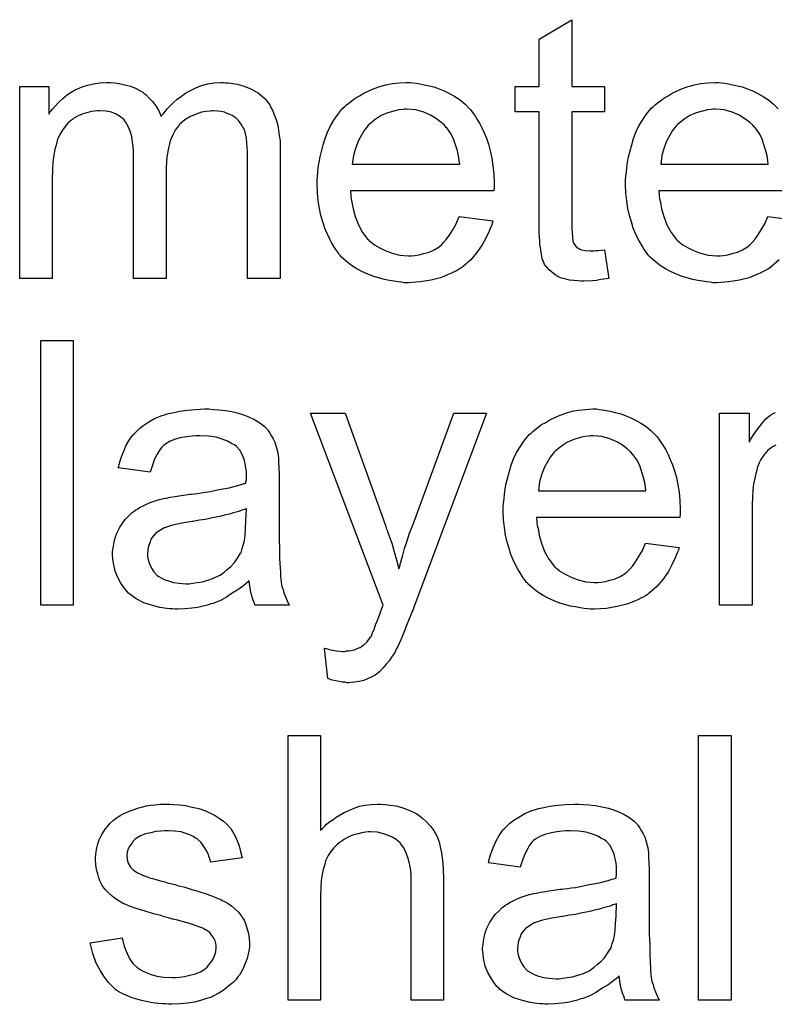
# Model space of a CAD drawing. Extents: x -2 to 8.5, y -2.9 to 5.2.
# Tile 93 of 207: x 4.04 to 4.268, y 0.85 to 1.148. Entities that reach past the tile are written whole.
import ezdxf

# ---------------------------------------------------------------- set-up
doc = ezdxf.new("R2010")
doc.units = 0
doc.layers.add('acc-ni-360-20-out-a_document', color=1, linetype='CONTINUOUS')

msp = doc.modelspace()

# ---------------------------------------------------------------- linework, layer by layer
at = {"layer": 'acc-ni-360-20-out-a_document', "color": 1}
for points in [[(4.206684, 1.127963), (4.216634, 1.127963), (4.216634, 1.120326), (4.206684, 1.120326), (4.206684, 1.086195), (4.206684, 1.085963), (4.206684, 1.085501), (4.206684, 1.084806), (4.2068, 1.083996), (4.206915, 1.082145), (4.207031, 1.081335), (4.207147, 1.080757), (4.207262, 1.080525), (4.207609, 1.080063), (4.208072, 1.079484), (4.208882, 1.078906), (4.209114, 1.07879), (4.209692, 1.078559), (4.210733, 1.078327), (4.212237, 1.078211), (4.213394, 1.078211), (4.213973, 1.078327), (4.214783, 1.078327), (4.215708, 1.078443), (4.216634, 1.078559), (4.217907, 1.069881), (4.217675, 1.069881), (4.217212, 1.069765), (4.216403, 1.06965), (4.215361, 1.069534), (4.214204, 1.069303), (4.212932, 1.069187), (4.210386, 1.069071), (4.209461, 1.069071), (4.208535, 1.069187), (4.207378, 1.069303), (4.20599, 1.069418), (4.204601, 1.069765), (4.203328, 1.070112), (4.202056, 1.070691), (4.20194, 1.070807), (4.201593, 1.071038), (4.20113, 1.071385), (4.200436, 1.071964), (4.199858, 1.072542), (4.199163, 1.073352), (4.198469, 1.074162), (4.198006, 1.075203), (4.198006, 1.075319), (4.197775, 1.075782), (4.197659, 1.076592), (4.197428, 1.077749), (4.197196, 1.079253), (4.197081, 1.080178), (4.197081, 1.08122), (4.196965, 1.082492), (4.196849, 1.083765), (4.196849, 1.085153), (4.196849, 1.086773), (4.196849, 1.120326), (4.18956, 1.120326), (4.18956, 1.127963), (4.196849, 1.127963), (4.196849, 1.142309), (4.206684, 1.14821), (4.206684, 1.127963)], [(4.10186, 1.12912), (4.102669, 1.12912), (4.103479, 1.129004), (4.105446, 1.128657), (4.107529, 1.128078), (4.109727, 1.127153), (4.111926, 1.125996), (4.113777, 1.124376), (4.114008, 1.124144), (4.114471, 1.12345), (4.115281, 1.122409), (4.115628, 1.121599), (4.116091, 1.120789), (4.116553, 1.119748), (4.116901, 1.118707), (4.117363, 1.11755), (4.117711, 1.116161), (4.117942, 1.114773), (4.118173, 1.113153), (4.118405, 1.111533), (4.118405, 1.109682), (4.118405, 1.069881), (4.10857, 1.069881), (4.10857, 1.106327), (4.10857, 1.106442), (4.10857, 1.106558), (4.10857, 1.107252), (4.10857, 1.108293), (4.108454, 1.109566), (4.108339, 1.110955), (4.108223, 1.112343), (4.107992, 1.113731), (4.107645, 1.114773), (4.107645, 1.114888), (4.107413, 1.115236), (4.107182, 1.115698), (4.106835, 1.116277), (4.106372, 1.116971), (4.105793, 1.117665), (4.105099, 1.118359), (4.104174, 1.119054), (4.104058, 1.119169), (4.103711, 1.119285), (4.103248, 1.119516), (4.102438, 1.119863), (4.101628, 1.120211), (4.100587, 1.120442), (4.099546, 1.120558), (4.098273, 1.120673), (4.097694, 1.120673), (4.097232, 1.120558), (4.096075, 1.120442), (4.094686, 1.120211), (4.093066, 1.119632), (4.091331, 1.118938), (4.089595, 1.117897), (4.087976, 1.116508), (4.08786, 1.116277), (4.087397, 1.115698), (4.086703, 1.114773), (4.086009, 1.113384), (4.085199, 1.111533), (4.08462, 1.109335), (4.084157, 1.106674), (4.083926, 1.10355), (4.083926, 1.069881), (4.074092, 1.069881), (4.074092, 1.107484), (4.074092, 1.107599), (4.074092, 1.107831), (4.074092, 1.108062), (4.074092, 1.108525), (4.073976, 1.109798), (4.073744, 1.111186), (4.073513, 1.112806), (4.07305, 1.114426), (4.072472, 1.11593), (4.071662, 1.117318), (4.071546, 1.117434), (4.071199, 1.117897), (4.070621, 1.118359), (4.069811, 1.119054), (4.068769, 1.119632), (4.067381, 1.120211), (4.065761, 1.120558), (4.063794, 1.120673), (4.0631, 1.120673), (4.06229, 1.120558), (4.061365, 1.120442), (4.060208, 1.120095), (4.058819, 1.119748), (4.057546, 1.119169), (4.056158, 1.118475), (4.056042, 1.118359), (4.05558, 1.118012), (4.055001, 1.11755), (4.054191, 1.116855), (4.053381, 1.11593), (4.052571, 1.114773), (4.051762, 1.1135), (4.051067, 1.111996), (4.050952, 1.111764), (4.050836, 1.111186), (4.050604, 1.11026), (4.050257, 1.108988), (4.04991, 1.107252), (4.049679, 1.10517), (4.049563, 1.10274), (4.049448, 1.099963), (4.049448, 1.069881), (4.039613, 1.069881), (4.039613, 1.127963), (4.048406, 1.127963), (4.048406, 1.119632), (4.048522, 1.119863), (4.048869, 1.120326), (4.049563, 1.121136), (4.050373, 1.122062), (4.051414, 1.123219), (4.052687, 1.124376), (4.054075, 1.125533), (4.055695, 1.126574), (4.055927, 1.12669), (4.056505, 1.127037), (4.057431, 1.127384), (4.058704, 1.127963), (4.060208, 1.128425), (4.061943, 1.128772), (4.06391, 1.12912), (4.065993, 1.129235), (4.067034, 1.129235), (4.068307, 1.12912), (4.069695, 1.128888), (4.07143, 1.128541), (4.073166, 1.128078), (4.074901, 1.127384), (4.076521, 1.126458), (4.076753, 1.126343), (4.077215, 1.125996), (4.07791, 1.125417), (4.078835, 1.124492), (4.079761, 1.12345), (4.080802, 1.122178), (4.081728, 1.120673), (4.082422, 1.118938), (4.082538, 1.119054), (4.082769, 1.119401), (4.083116, 1.119863), (4.083695, 1.120558), (4.084389, 1.121368), (4.085199, 1.122178), (4.086124, 1.123103), (4.087281, 1.124144), (4.088554, 1.12507), (4.089827, 1.125996), (4.091331, 1.126805), (4.092951, 1.127615), (4.094686, 1.12831), (4.096537, 1.128772), (4.098389, 1.12912), (4.100471, 1.129235), (4.101281, 1.129235), (4.10186, 1.12912)], [(4.158668, 1.12912), (4.159594, 1.129004), (4.160751, 1.128772), (4.162024, 1.128541), (4.163528, 1.128194), (4.164916, 1.127847), (4.166536, 1.127268), (4.16804, 1.12669), (4.16966, 1.12588), (4.17128, 1.124954), (4.172899, 1.123913), (4.174404, 1.12264), (4.175792, 1.121252), (4.175908, 1.121136), (4.176139, 1.120905), (4.176486, 1.120442), (4.176949, 1.119748), (4.177527, 1.118938), (4.178106, 1.118012), (4.1788, 1.116855), (4.179494, 1.115467), (4.180189, 1.113963), (4.180883, 1.112343), (4.181461, 1.110492), (4.18204, 1.108525), (4.182502, 1.106327), (4.18285, 1.104013), (4.183081, 1.101583), (4.183197, 1.098922), (4.183197, 1.098806), (4.183197, 1.098343), (4.183197, 1.097533), (4.183081, 1.096376), (4.139694, 1.096376), (4.139694, 1.096261), (4.139694, 1.095914), (4.139809, 1.095451), (4.139809, 1.094757), (4.139925, 1.093947), (4.140156, 1.093021), (4.140503, 1.090938), (4.141198, 1.088624), (4.142123, 1.086079), (4.143396, 1.083765), (4.145016, 1.081682), (4.145131, 1.081682), (4.145247, 1.081451), (4.145941, 1.080873), (4.146983, 1.080063), (4.148371, 1.079253), (4.150222, 1.078327), (4.152305, 1.077517), (4.154619, 1.076939), (4.155891, 1.076823), (4.15728, 1.076707), (4.158206, 1.076707), (4.159247, 1.076823), (4.16052, 1.077054), (4.161908, 1.077402), (4.163528, 1.077864), (4.165032, 1.078559), (4.166536, 1.079484), (4.166652, 1.0796), (4.16723, 1.080063), (4.167924, 1.080757), (4.168734, 1.081682), (4.16966, 1.082955), (4.170701, 1.084575), (4.171742, 1.086426), (4.172668, 1.088624), (4.18285, 1.087352), (4.18285, 1.087236), (4.182734, 1.087005), (4.182618, 1.086542), (4.182387, 1.085848), (4.18204, 1.085153), (4.181693, 1.084228), (4.180767, 1.082261), (4.17961, 1.080063), (4.17799, 1.077749), (4.176139, 1.07555), (4.173825, 1.073468), (4.173709, 1.073468), (4.173478, 1.073236), (4.173131, 1.073005), (4.172668, 1.072658), (4.171974, 1.072311), (4.17128, 1.071964), (4.170354, 1.071501), (4.169313, 1.071038), (4.168156, 1.070575), (4.166999, 1.070112), (4.164106, 1.069418), (4.160867, 1.06884), (4.15728, 1.068608), (4.156007, 1.068608), (4.155197, 1.068724), (4.154156, 1.06884), (4.152883, 1.069071), (4.151495, 1.069303), (4.149991, 1.069534), (4.146751, 1.07046), (4.145016, 1.071154), (4.143396, 1.071848), (4.14166, 1.072774), (4.140041, 1.073815), (4.138537, 1.074972), (4.137032, 1.07636), (4.136917, 1.076476), (4.136685, 1.076707), (4.136338, 1.07717), (4.135875, 1.077864), (4.135297, 1.078674), (4.134718, 1.0796), (4.134024, 1.080757), (4.13333, 1.08203), (4.132636, 1.083534), (4.131942, 1.085153), (4.131363, 1.087005), (4.130785, 1.088972), (4.130322, 1.091054), (4.129975, 1.093368), (4.129743, 1.095798), (4.129628, 1.098343), (4.129628, 1.098459), (4.129628, 1.099037), (4.129628, 1.099732), (4.129743, 1.100773), (4.129859, 1.102046), (4.129975, 1.103434), (4.130206, 1.105054), (4.130553, 1.106674), (4.131479, 1.110376), (4.132057, 1.112227), (4.132752, 1.114194), (4.133677, 1.116045), (4.134718, 1.117781), (4.135875, 1.119516), (4.137148, 1.121136), (4.137264, 1.121252), (4.137495, 1.121483), (4.137958, 1.12183), (4.138537, 1.122409), (4.139231, 1.122987), (4.140156, 1.123682), (4.141198, 1.124492), (4.14247, 1.125186), (4.143743, 1.125996), (4.145247, 1.12669), (4.146867, 1.127384), (4.148602, 1.127963), (4.150454, 1.128541), (4.152421, 1.128888), (4.154503, 1.12912), (4.156701, 1.129235), (4.157858, 1.129235), (4.158668, 1.12912)], [(4.269509, 1.07555), (4.267195, 1.073468), (4.267079, 1.073468), (4.266848, 1.073236), (4.266501, 1.073005), (4.266038, 1.072658), (4.265344, 1.072311), (4.26465, 1.071964), (4.263724, 1.071501), (4.262683, 1.071038), (4.261526, 1.070575), (4.260369, 1.070112), (4.257476, 1.069418), (4.254236, 1.06884), (4.25065, 1.068608), (4.249377, 1.068608), (4.248567, 1.068724), (4.247526, 1.06884), (4.246253, 1.069071), (4.244865, 1.069303), (4.243361, 1.069534), (4.240121, 1.07046), (4.238386, 1.071154), (4.236766, 1.071848), (4.23503, 1.072774), (4.23341, 1.073815), (4.231906, 1.074972), (4.230402, 1.07636), (4.230287, 1.076476), (4.230055, 1.076707), (4.229708, 1.07717), (4.229245, 1.077864), (4.228667, 1.078674), (4.228088, 1.0796), (4.227394, 1.080757), (4.2267, 1.08203), (4.226006, 1.083534), (4.225311, 1.085153), (4.224733, 1.087005), (4.224154, 1.088972), (4.223692, 1.091054), (4.223345, 1.093368), (4.223113, 1.095798), (4.222998, 1.098343), (4.222998, 1.098459), (4.222998, 1.099037), (4.222998, 1.099732), (4.223113, 1.100773), (4.223229, 1.102046), (4.223345, 1.103434), (4.223576, 1.105054), (4.223923, 1.106674), (4.224849, 1.110376), (4.225427, 1.112227), (4.226121, 1.114194), (4.227047, 1.116045), (4.228088, 1.117781), (4.229245, 1.119516), (4.230518, 1.121136), (4.230634, 1.121252), (4.230865, 1.121483), (4.231328, 1.12183), (4.231906, 1.122409), (4.232601, 1.122987), (4.233526, 1.123682), (4.234568, 1.124492), (4.23584, 1.125186), (4.237113, 1.125996), (4.238617, 1.12669), (4.240237, 1.127384), (4.241972, 1.127963), (4.243824, 1.128541), (4.24579, 1.128888), (4.247873, 1.12912), (4.250071, 1.129235), (4.251228, 1.129235), (4.252038, 1.12912)], [(4.252038, 1.12912), (4.252964, 1.129004), (4.254121, 1.128772), (4.255394, 1.128541), (4.256898, 1.128194), (4.258286, 1.127847), (4.259906, 1.127268), (4.26141, 1.12669), (4.26303, 1.12588), (4.26465, 1.124954), (4.266269, 1.123913), (4.267773, 1.12264), (4.269162, 1.121252)], [(4.156817, 1.121136), (4.156123, 1.121136), (4.15566, 1.121021), (4.154387, 1.120905), (4.152883, 1.120558), (4.151032, 1.119979), (4.149065, 1.119169), (4.147214, 1.118012), (4.145363, 1.116508), (4.145131, 1.116277), (4.144669, 1.115698), (4.143859, 1.114657), (4.143049, 1.113269), (4.142123, 1.111649), (4.141313, 1.109566), (4.140619, 1.107137), (4.140272, 1.104475), (4.172784, 1.104475), (4.172784, 1.104591), (4.172784, 1.104822), (4.172668, 1.10517), (4.172668, 1.105632), (4.172437, 1.107021), (4.17209, 1.108525), (4.171511, 1.110376), (4.170932, 1.112112), (4.170007, 1.113847), (4.168966, 1.115351), (4.168966, 1.115467), (4.168734, 1.115583), (4.168156, 1.116277), (4.167114, 1.117202), (4.165726, 1.118244), (4.16399, 1.119285), (4.161908, 1.120211), (4.159478, 1.120905), (4.158206, 1.121021), (4.156817, 1.121136)], [(4.250187, 1.121136), (4.249493, 1.121136), (4.24903, 1.121021), (4.247757, 1.120905), (4.246253, 1.120558), (4.244402, 1.119979), (4.242435, 1.119169), (4.240584, 1.118012), (4.238733, 1.116508), (4.238501, 1.116277), (4.238038, 1.115698), (4.237229, 1.114657), (4.236419, 1.113269), (4.235493, 1.111649), (4.234683, 1.109566), (4.233989, 1.107137), (4.233642, 1.104475), (4.266154, 1.104475), (4.266154, 1.104591), (4.266154, 1.104822), (4.266038, 1.10517), (4.266038, 1.105632), (4.265806, 1.107021), (4.265459, 1.108525), (4.264881, 1.110376), (4.264302, 1.112112), (4.263377, 1.113847), (4.262336, 1.115351), (4.262336, 1.115467), (4.262104, 1.115583), (4.261526, 1.116277), (4.260484, 1.117202), (4.259096, 1.118244), (4.25736, 1.119285), (4.255278, 1.120211), (4.252848, 1.120905), (4.251575, 1.121021), (4.250187, 1.121136)], [(4.276451, 1.096376), (4.233063, 1.096376), (4.233063, 1.096261), (4.233063, 1.095914), (4.233179, 1.095451), (4.233179, 1.094757), (4.233295, 1.093947), (4.233526, 1.093021), (4.233873, 1.090938), (4.234568, 1.088624), (4.235493, 1.086079), (4.236766, 1.083765), (4.238386, 1.081682), (4.238501, 1.081682), (4.238617, 1.081451), (4.239311, 1.080873), (4.240352, 1.080063), (4.241741, 1.079253), (4.243592, 1.078327), (4.245675, 1.077517), (4.247989, 1.076939), (4.249261, 1.076823), (4.25065, 1.076707), (4.251575, 1.076707), (4.252617, 1.076823), (4.253889, 1.077054), (4.255278, 1.077402), (4.256898, 1.077864), (4.258402, 1.078559), (4.259906, 1.079484), (4.260021, 1.0796), (4.2606, 1.080063), (4.261294, 1.080757), (4.262104, 1.081682), (4.26303, 1.082955), (4.264071, 1.084575), (4.265112, 1.086426), (4.266038, 1.088624), (4.27622, 1.087352)], [(4.055811, 0.971027), (4.045977, 0.971027), (4.045977, 1.051091), (4.055811, 1.051091), (4.055811, 0.971027)], [(4.098157, 1.030265), (4.099893, 1.03015), (4.10186, 1.029918), (4.103827, 1.029571), (4.105793, 1.029108), (4.107645, 1.02853), (4.107876, 1.028414), (4.108454, 1.028183), (4.109264, 1.027836), (4.110306, 1.027373), (4.111463, 1.026679), (4.11262, 1.025985), (4.113661, 1.025059), (4.114587, 1.024133), (4.114702, 1.024018), (4.114934, 1.02367), (4.115281, 1.023092), (4.115744, 1.022398), (4.116322, 1.021356), (4.116785, 1.020315), (4.117248, 1.019043), (4.117595, 1.017538), (4.117595, 1.017423), (4.117711, 1.017076), (4.117826, 1.016381), (4.117942, 1.015456), (4.117942, 1.014183), (4.118058, 1.012679), (4.118173, 1.010712), (4.118173, 1.008514), (4.118173, 0.995324), (4.118173, 0.995208), (4.118173, 0.994745), (4.118173, 0.994051), (4.118173, 0.993126), (4.118173, 0.992084), (4.118173, 0.990812), (4.118289, 0.988035), (4.118289, 0.985142), (4.118405, 0.98225), (4.11852, 0.980977), (4.11852, 0.97982), (4.118636, 0.978779), (4.118752, 0.977969), (4.118752, 0.977853), (4.118868, 0.97739), (4.118983, 0.976696), (4.11933, 0.975771), (4.119562, 0.974729), (4.120025, 0.973572), (4.120603, 0.9723), (4.121181, 0.971027), (4.110884, 0.971027), (4.110769, 0.971143), (4.110653, 0.971606), (4.110421, 0.972184), (4.110074, 0.97311), (4.109727, 0.974151), (4.109496, 0.975424), (4.109264, 0.976812), (4.109033, 0.978316), (4.108917, 0.978316), (4.108802, 0.978085), (4.108107, 0.977506), (4.107066, 0.976696), (4.105678, 0.975655), (4.103942, 0.974614), (4.102207, 0.973457), (4.100355, 0.972415), (4.098389, 0.971606), (4.098157, 0.97149), (4.097463, 0.971374), (4.096422, 0.971027), (4.095149, 0.97068), (4.093529, 0.970333), (4.091678, 0.970101), (4.089595, 0.96987), (4.087513, 0.969754), (4.086587, 0.969754), (4.085893, 0.96987), (4.085083, 0.96987), (4.084157, 0.969986), (4.082075, 0.970333), (4.079761, 0.970911), (4.077215, 0.971721), (4.074901, 0.972878), (4.072819, 0.974382), (4.072588, 0.974614), (4.072009, 0.975192), (4.071199, 0.976234), (4.070273, 0.977622), (4.069348, 0.979357), (4.068538, 0.981324), (4.067959, 0.983754), (4.067844, 0.984911), (4.067728, 0.986299), (4.067728, 0.986531), (4.067728, 0.986994), (4.067844, 0.987803), (4.067959, 0.988845), (4.068191, 0.990117), (4.068538, 0.99139), (4.069001, 0.992779), (4.069579, 0.994051), (4.069695, 0.994167), (4.069926, 0.99463), (4.070389, 0.995324), (4.070968, 0.996134), (4.071662, 0.997059), (4.072588, 0.997985), (4.073513, 0.998911), (4.07467, 0.999721), (4.074786, 0.999836), (4.075249, 1.000068), (4.075827, 1.00053), (4.076753, 1.000993), (4.077794, 1.001456), (4.079067, 1.002035), (4.080339, 1.002497), (4.081843, 1.00296), (4.081959, 1.00296), (4.082422, 1.003076), (4.083116, 1.003307), (4.084042, 1.003423), (4.085199, 1.003654), (4.086703, 1.003886), (4.088438, 1.004233), (4.090521, 1.004464), (4.090637, 1.004464), (4.091099, 1.00458), (4.091678, 1.00458), (4.092488, 1.004696), (4.093414, 1.004811), (4.09457, 1.005043), (4.095843, 1.005159), (4.097232, 1.00539), (4.100008, 1.005968), (4.103017, 1.006547), (4.105678, 1.007241), (4.10695, 1.007588), (4.108107, 1.007935), (4.108107, 1.008051), (4.108107, 1.008282), (4.108223, 1.008977), (4.108223, 1.009787), (4.108223, 1.010249), (4.108223, 1.010481), (4.108223, 1.010596), (4.108223, 1.010712), (4.108223, 1.011406), (4.108107, 1.012563), (4.107876, 1.013836), (4.107529, 1.015224), (4.10695, 1.016613), (4.106256, 1.017885), (4.105331, 1.018927), (4.105215, 1.019043), (4.104636, 1.019505), (4.103711, 1.019968), (4.102554, 1.020662), (4.100934, 1.021241), (4.099083, 1.021819), (4.096769, 1.022166), (4.094108, 1.022282), (4.092951, 1.022282), (4.091794, 1.022166), (4.090174, 1.021935), (4.088554, 1.021704), (4.086819, 1.021241), (4.085199, 1.020662), (4.08381, 1.019852), (4.083695, 1.019737), (4.083232, 1.01939), (4.082653, 1.018811), (4.081959, 1.017885), (4.081265, 1.016729), (4.080455, 1.015224), (4.079761, 1.013373), (4.079067, 1.011291), (4.069464, 1.012563), (4.069464, 1.012679), (4.069579, 1.012795), (4.069579, 1.013142), (4.069695, 1.013605), (4.070042, 1.014646), (4.070505, 1.01615), (4.071083, 1.017654), (4.071778, 1.019274), (4.072703, 1.020894), (4.073744, 1.022398), (4.07386, 1.022514), (4.074323, 1.022976), (4.075017, 1.02367), (4.075943, 1.024596), (4.077215, 1.025522), (4.07872, 1.026447), (4.080455, 1.027489), (4.082422, 1.028299), (4.082538, 1.028299), (4.082653, 1.028414), (4.083001, 1.02853), (4.083463, 1.028646), (4.08462, 1.028993), (4.08624, 1.02934), (4.088091, 1.029687), (4.090405, 1.030034), (4.092835, 1.030265), (4.095612, 1.030381), (4.096885, 1.030381), (4.098157, 1.030265)], [(4.158784, 0.970101), (4.158784, 0.969986), (4.158668, 0.969639), (4.158437, 0.969176), (4.158206, 0.968597), (4.157858, 0.967787), (4.157511, 0.966862), (4.156701, 0.964895), (4.155891, 0.962697), (4.154966, 0.960498), (4.15404, 0.958531), (4.153578, 0.957721), (4.15323, 0.956912), (4.153115, 0.95668), (4.152768, 0.956102), (4.152189, 0.955292), (4.151495, 0.95425), (4.150569, 0.953093), (4.149528, 0.951937), (4.148487, 0.950779), (4.147214, 0.949854), (4.147098, 0.949738), (4.146636, 0.949507), (4.145941, 0.94916), (4.1449, 0.948697), (4.143743, 0.948234), (4.142355, 0.947887), (4.14085, 0.947656), (4.139115, 0.94754), (4.138652, 0.94754), (4.138074, 0.947656), (4.137264, 0.947656), (4.136338, 0.947887), (4.135297, 0.948118), (4.13414, 0.94835), (4.132867, 0.948813), (4.131826, 0.957953), (4.131942, 0.957953), (4.132404, 0.957837), (4.132983, 0.957721), (4.133677, 0.95749), (4.135528, 0.957143), (4.13738, 0.957027), (4.137958, 0.957027), (4.138537, 0.957143), (4.139231, 0.957143), (4.140966, 0.95749), (4.141776, 0.957837), (4.142586, 0.958184), (4.142702, 0.958184), (4.142933, 0.958416), (4.14328, 0.958647), (4.143743, 0.958994), (4.144784, 0.95992), (4.14571, 0.961192), (4.14571, 0.961308), (4.145941, 0.96154), (4.146173, 0.962002), (4.146404, 0.962697), (4.146867, 0.963622), (4.14733, 0.965011), (4.148024, 0.96663), (4.148718, 0.968597), (4.148718, 0.968713), (4.148949, 0.969176), (4.149181, 0.969986), (4.149644, 0.971027), (4.127661, 1.029108), (4.138074, 1.029108), (4.150222, 0.99544), (4.150222, 0.995324), (4.150338, 0.995208), (4.150454, 0.994861), (4.150569, 0.994283), (4.150801, 0.993704), (4.151032, 0.99301), (4.151611, 0.99139), (4.152305, 0.989423), (4.152999, 0.987109), (4.153693, 0.98468), (4.154387, 0.982019), (4.154387, 0.982134), (4.154503, 0.982366), (4.154619, 0.982713), (4.154734, 0.983176), (4.15485, 0.983754), (4.155082, 0.984448), (4.155544, 0.986184), (4.156123, 0.988151), (4.156933, 0.990465), (4.157627, 0.992779), (4.158553, 0.995208), (4.171048, 1.029108), (4.180883, 1.029108), (4.158784, 0.970101)], [(4.215014, 1.030265), (4.21594, 1.03015), (4.217097, 1.029918), (4.218369, 1.029687), (4.219874, 1.02934), (4.221262, 1.028993), (4.222882, 1.028414), (4.224386, 1.027836), (4.226006, 1.027026), (4.227626, 1.0261), (4.229245, 1.025059), (4.230749, 1.023786), (4.232138, 1.022398), (4.232253, 1.022282), (4.232485, 1.022051), (4.232832, 1.021588), (4.233295, 1.020894), (4.233873, 1.020084), (4.234452, 1.019158), (4.235146, 1.018001), (4.23584, 1.016613), (4.236534, 1.015109), (4.237229, 1.013489), (4.237807, 1.011638), (4.238386, 1.009671), (4.238848, 1.007472), (4.239195, 1.005159), (4.239427, 1.002729), (4.239543, 1.000068), (4.239543, 0.999952), (4.239543, 0.999489), (4.239543, 0.998679), (4.239427, 0.997522), (4.196039, 0.997522), (4.196039, 0.997407), (4.196039, 0.997059), (4.196155, 0.996597), (4.196155, 0.995903), (4.196271, 0.995093), (4.196502, 0.994167), (4.196849, 0.992084), (4.197543, 0.98977), (4.198469, 0.987225), (4.199742, 0.984911), (4.201362, 0.982828), (4.201477, 0.982828), (4.201593, 0.982597), (4.202287, 0.982019), (4.203328, 0.981209), (4.204717, 0.980399), (4.206568, 0.979473), (4.208651, 0.978663), (4.210965, 0.978085), (4.212237, 0.977969), (4.213626, 0.977853), (4.214551, 0.977853), (4.215593, 0.977969), (4.216865, 0.9782), (4.218254, 0.978548), (4.219874, 0.97901), (4.221378, 0.979705), (4.222882, 0.98063), (4.222998, 0.980746), (4.223576, 0.981209), (4.22427, 0.981903), (4.22508, 0.982828), (4.226006, 0.984101), (4.227047, 0.985721), (4.228088, 0.987572), (4.229014, 0.98977), (4.239195, 0.988498), (4.239195, 0.988382), (4.23908, 0.988151), (4.238964, 0.987688), (4.238733, 0.986994), (4.238386, 0.986299), (4.238038, 0.985374), (4.237113, 0.983407), (4.235956, 0.981209), (4.234336, 0.978895), (4.232485, 0.976696), (4.230171, 0.974614), (4.230055, 0.974614), (4.229824, 0.974382), (4.229477, 0.974151), (4.229014, 0.973804), (4.22832, 0.973457), (4.227626, 0.97311), (4.2267, 0.972647), (4.225659, 0.972184), (4.224502, 0.971721), (4.223345, 0.971258), (4.220452, 0.970564), (4.217212, 0.969986), (4.213626, 0.969754), (4.212353, 0.969754), (4.211543, 0.96987), (4.210502, 0.969986), (4.209229, 0.970217), (4.207841, 0.970448), (4.206337, 0.97068), (4.203097, 0.971606), (4.201362, 0.9723), (4.199742, 0.972994), (4.198006, 0.973919), (4.196386, 0.974961), (4.194882, 0.976118), (4.193378, 0.977506), (4.193263, 0.977622), (4.193031, 0.977853), (4.192684, 0.978316), (4.192221, 0.97901), (4.191643, 0.97982), (4.191064, 0.980746), (4.19037, 0.981903), (4.189676, 0.983176), (4.188982, 0.98468), (4.188288, 0.986299), (4.187709, 0.988151), (4.187131, 0.990117), (4.186668, 0.9922), (4.186321, 0.994514), (4.186089, 0.996944), (4.185974, 0.999489), (4.185974, 0.999605), (4.185974, 1.000183), (4.185974, 1.000878), (4.186089, 1.001919), (4.186205, 1.003192), (4.186321, 1.00458), (4.186552, 1.0062), (4.186899, 1.00782), (4.187825, 1.011522), (4.188403, 1.013373), (4.189097, 1.01534), (4.190023, 1.017191), (4.191064, 1.018927), (4.192221, 1.020662), (4.193494, 1.022282), (4.19361, 1.022398), (4.193841, 1.022629), (4.194304, 1.022976), (4.194882, 1.023555), (4.195577, 1.024133), (4.196502, 1.024828), (4.197543, 1.025637), (4.198816, 1.026332), (4.200089, 1.027141), (4.201593, 1.027836), (4.203213, 1.02853), (4.204948, 1.029108), (4.2068, 1.029687), (4.208766, 1.030034), (4.210849, 1.030265), (4.213047, 1.030381), (4.214204, 1.030381), (4.215014, 1.030265)], [(4.268468, 1.01939), (4.267426, 1.018927), (4.266501, 1.018233), (4.266385, 1.018117), (4.266038, 1.017885), (4.265691, 1.017423), (4.265112, 1.016844), (4.264534, 1.016034), (4.263955, 1.015109), (4.263377, 1.014067), (4.262914, 1.012795), (4.262798, 1.012563), (4.262683, 1.011869), (4.262451, 1.010828), (4.262104, 1.009439), (4.261757, 1.007704), (4.261526, 1.005737), (4.26141, 1.003654), (4.261294, 1.00134), (4.261294, 0.971027), (4.25146, 0.971027), (4.25146, 1.029108), (4.260369, 1.029108), (4.260369, 1.020315), (4.260484, 1.020431), (4.260947, 1.021241), (4.261526, 1.022282), (4.262451, 1.023555), (4.263377, 1.024828), (4.264418, 1.026216), (4.265459, 1.027373), (4.266501, 1.028299), (4.266616, 1.028414), (4.266963, 1.028646), (4.267658, 1.028993), (4.268352, 1.02934)], [(4.213163, 1.022282), (4.212469, 1.022282), (4.212006, 1.022166), (4.210733, 1.022051), (4.209229, 1.021704), (4.207378, 1.021125), (4.205411, 1.020315), (4.20356, 1.019158), (4.201709, 1.017654), (4.201477, 1.017423), (4.201015, 1.016844), (4.200205, 1.015803), (4.199395, 1.014414), (4.198469, 1.012795), (4.197659, 1.010712), (4.196965, 1.008282), (4.196618, 1.005621), (4.22913, 1.005621), (4.22913, 1.005737), (4.22913, 1.005968), (4.229014, 1.006316), (4.229014, 1.006778), (4.228783, 1.008167), (4.228435, 1.009671), (4.227857, 1.011522), (4.227278, 1.013258), (4.226353, 1.014993), (4.225311, 1.016497), (4.225311, 1.016613), (4.22508, 1.016729), (4.224502, 1.017423), (4.22346, 1.018348), (4.222072, 1.01939), (4.220336, 1.020431), (4.218254, 1.021356), (4.215824, 1.022051), (4.214551, 1.022166), (4.213163, 1.022282)], [(4.108223, 1.000183), (4.108107, 1.000183), (4.107992, 1.000068), (4.107645, 0.999952), (4.107182, 0.999836), (4.106603, 0.999605), (4.105909, 0.999374), (4.105099, 0.999142), (4.104174, 0.998911), (4.103132, 0.998564), (4.10186, 0.998332), (4.100587, 0.997985), (4.099083, 0.997638), (4.097463, 0.997291), (4.095843, 0.996944), (4.093992, 0.996712), (4.092025, 0.996365), (4.091794, 0.996365), (4.091099, 0.99625), (4.089943, 0.996018), (4.08867, 0.995787), (4.087281, 0.995555), (4.085893, 0.995208), (4.08462, 0.994861), (4.083463, 0.994398), (4.083348, 0.994398), (4.083001, 0.994167), (4.082538, 0.993936), (4.082075, 0.993588), (4.080686, 0.992663), (4.07953, 0.991274), (4.07953, 0.991159), (4.079298, 0.990927), (4.079182, 0.990465), (4.078951, 0.989886), (4.07872, 0.989192), (4.078488, 0.988498), (4.078372, 0.987572), (4.078257, 0.986646), (4.078257, 0.986531), (4.078257, 0.985952), (4.078372, 0.985258), (4.078604, 0.984332), (4.078951, 0.983291), (4.07953, 0.98225), (4.080224, 0.981093), (4.081149, 0.980052), (4.081265, 0.979936), (4.081728, 0.979705), (4.082422, 0.979242), (4.083348, 0.978779), (4.08462, 0.978316), (4.086124, 0.977853), (4.08786, 0.977622), (4.089943, 0.977506), (4.090868, 0.977506), (4.092025, 0.977622), (4.093298, 0.977853), (4.094918, 0.978085), (4.096537, 0.978548), (4.098273, 0.979126), (4.100008, 0.979936), (4.10024, 0.980052), (4.100703, 0.980399), (4.101512, 0.980977), (4.102438, 0.981787), (4.103479, 0.982713), (4.104636, 0.98387), (4.105562, 0.985258), (4.106488, 0.986762), (4.106603, 0.986878), (4.106719, 0.987341), (4.10695, 0.988151), (4.107297, 0.989192), (4.107645, 0.99058), (4.107876, 0.9922), (4.107992, 0.994167), (4.108107, 0.996481), (4.108223, 1.000183)], [(4.130669, 0.902833), (4.130785, 0.902949), (4.131016, 0.903181), (4.131363, 0.903528), (4.131942, 0.904106), (4.13252, 0.904685), (4.13333, 0.905379), (4.134371, 0.906073), (4.135413, 0.906883), (4.13657, 0.907577), (4.137842, 0.908271), (4.14085, 0.909544), (4.14247, 0.910122), (4.144206, 0.91047), (4.146057, 0.910701), (4.147908, 0.910817), (4.148949, 0.910817), (4.150222, 0.910701), (4.151726, 0.91047), (4.153462, 0.910238), (4.155313, 0.909775), (4.157164, 0.909081), (4.159015, 0.908271), (4.159247, 0.908156), (4.159825, 0.907808), (4.160635, 0.90723), (4.161676, 0.90642), (4.162718, 0.905379), (4.163875, 0.904222), (4.164916, 0.902833), (4.165842, 0.901214), (4.165957, 0.900982), (4.166189, 0.900404), (4.166536, 0.899362), (4.166883, 0.897858), (4.16723, 0.896007), (4.167577, 0.893809), (4.167809, 0.891148), (4.167924, 0.888139), (4.167924, 0.851463), (4.15809, 0.851463), (4.15809, 0.888255), (4.15809, 0.888371), (4.15809, 0.888602), (4.15809, 0.888949), (4.15809, 0.889412), (4.157974, 0.890685), (4.157743, 0.892305), (4.15728, 0.89404), (4.156701, 0.895776), (4.155891, 0.897511), (4.15485, 0.8989), (4.154734, 0.899015), (4.154272, 0.899478), (4.153578, 0.900057), (4.152536, 0.900635), (4.151264, 0.901329), (4.149759, 0.901792), (4.147908, 0.902255), (4.145826, 0.902371), (4.145131, 0.902371), (4.144322, 0.902255), (4.143164, 0.902139), (4.142007, 0.901792), (4.140619, 0.901445), (4.139231, 0.900866), (4.137727, 0.900057), (4.137611, 0.899941), (4.137148, 0.899594), (4.136454, 0.899131), (4.135644, 0.898437), (4.134718, 0.897511), (4.133793, 0.89647), (4.132983, 0.895197), (4.132289, 0.893809), (4.132173, 0.893577), (4.132057, 0.893115), (4.131826, 0.892189), (4.131479, 0.891032), (4.131132, 0.889528), (4.1309, 0.887677), (4.130785, 0.885594), (4.130669, 0.883164), (4.130669, 0.851463), (4.120834, 0.851463), (4.120834, 0.931527), (4.130669, 0.931527), (4.130669, 0.902833)], [(4.254931, 0.851463), (4.245096, 0.851463), (4.245096, 0.931527), (4.254931, 0.931527), (4.254931, 0.851463)], [(4.08624, 0.910701), (4.087976, 0.910585), (4.089827, 0.910354), (4.091794, 0.909891), (4.093876, 0.909428), (4.095843, 0.908734), (4.095959, 0.908734), (4.096075, 0.908618), (4.096653, 0.908387), (4.097579, 0.907924), (4.098736, 0.907346), (4.100008, 0.906536), (4.101281, 0.90561), (4.102438, 0.904569), (4.103479, 0.903412), (4.103595, 0.903296), (4.103827, 0.902833), (4.104289, 0.902024), (4.104868, 0.901098), (4.105446, 0.89971), (4.106025, 0.898205), (4.106488, 0.89647), (4.10695, 0.894503), (4.097347, 0.89323), (4.097347, 0.893462), (4.097232, 0.893924), (4.097, 0.894734), (4.096653, 0.895776), (4.096075, 0.896817), (4.09538, 0.897974), (4.09457, 0.899131), (4.093414, 0.900172), (4.093298, 0.900288), (4.092835, 0.900519), (4.092141, 0.900982), (4.091099, 0.901445), (4.089943, 0.901908), (4.088438, 0.902371), (4.086587, 0.902602), (4.08462, 0.902718), (4.083463, 0.902718), (4.082306, 0.902602), (4.080802, 0.902486), (4.079298, 0.902139), (4.077678, 0.901792), (4.076174, 0.901214), (4.074901, 0.900404), (4.074786, 0.900288), (4.074439, 0.900057), (4.073976, 0.899594), (4.073513, 0.8989), (4.072935, 0.898205), (4.072472, 0.89728), (4.072125, 0.896239), (4.072009, 0.895197), (4.072009, 0.895082), (4.072009, 0.89485), (4.072125, 0.894503), (4.072125, 0.89404), (4.072472, 0.892883), (4.073166, 0.891726), (4.073282, 0.891611), (4.073397, 0.891495), (4.073629, 0.891148), (4.074092, 0.890801), (4.074554, 0.890453), (4.075249, 0.889991), (4.076059, 0.889644), (4.076984, 0.889181), (4.0771, 0.889181), (4.077331, 0.889065), (4.077794, 0.888949), (4.078604, 0.888602), (4.079761, 0.888255), (4.081265, 0.887908), (4.082191, 0.887561), (4.083232, 0.88733), (4.084389, 0.886982), (4.085662, 0.886635), (4.085777, 0.886635), (4.086124, 0.88652), (4.086703, 0.886404), (4.087397, 0.886173), (4.088207, 0.885941), (4.089248, 0.88571), (4.091447, 0.885016), (4.093876, 0.884321), (4.096306, 0.883511), (4.098504, 0.882702), (4.09943, 0.882355), (4.10024, 0.882007), (4.100471, 0.881892), (4.100934, 0.88166), (4.101628, 0.881313), (4.102669, 0.880735), (4.103711, 0.88004), (4.104752, 0.879115), (4.105793, 0.878074), (4.106719, 0.876917), (4.106835, 0.876801), (4.107066, 0.876338), (4.107529, 0.875644), (4.107992, 0.874603), (4.108339, 0.87333), (4.108802, 0.871942), (4.109033, 0.870322), (4.109149, 0.868471), (4.109149, 0.868239), (4.109149, 0.867661), (4.109033, 0.866735), (4.108802, 0.865462), (4.108454, 0.864074), (4.107876, 0.86257), (4.107182, 0.860834), (4.106256, 0.859215), (4.106141, 0.858983), (4.105678, 0.85852), (4.105099, 0.85771), (4.104174, 0.856785), (4.102901, 0.855744), (4.101512, 0.854587), (4.099893, 0.853545), (4.097926, 0.852504), (4.09781, 0.852504), (4.097694, 0.852388), (4.097, 0.852157), (4.095843, 0.85181), (4.094339, 0.851347), (4.092488, 0.850884), (4.090405, 0.850537), (4.088207, 0.850306), (4.085662, 0.85019), (4.08462, 0.85019), (4.08381, 0.850306), (4.082885, 0.850306), (4.081728, 0.850421), (4.080571, 0.850537), (4.079298, 0.850768), (4.076521, 0.851347), (4.073629, 0.852157), (4.070852, 0.853314), (4.069579, 0.854008), (4.068422, 0.854818), (4.068307, 0.854934), (4.068191, 0.855049), (4.067497, 0.855744), (4.066455, 0.856785), (4.065298, 0.858405), (4.064026, 0.860371), (4.062753, 0.862686), (4.061712, 0.865578), (4.060902, 0.868818), (4.070621, 0.870322), (4.070621, 0.870206), (4.070621, 0.87009), (4.070852, 0.869396), (4.071083, 0.868239), (4.071546, 0.866966), (4.072125, 0.865578), (4.072819, 0.864074), (4.07386, 0.86257), (4.075133, 0.861297), (4.075364, 0.861181), (4.075827, 0.860834), (4.076753, 0.860371), (4.07791, 0.859793), (4.079414, 0.859215), (4.081149, 0.858752), (4.083232, 0.858405), (4.085662, 0.858289), (4.086819, 0.858289), (4.087976, 0.858405), (4.08948, 0.858636), (4.091099, 0.858983), (4.092835, 0.859446), (4.094339, 0.860024), (4.095727, 0.86095), (4.095843, 0.861066), (4.096306, 0.861413), (4.096769, 0.861991), (4.097463, 0.862801), (4.098042, 0.863727), (4.09862, 0.864884), (4.098967, 0.866041), (4.099083, 0.867429), (4.099083, 0.867545), (4.099083, 0.868008), (4.098967, 0.868586), (4.098736, 0.869396), (4.098389, 0.870206), (4.09781, 0.871016), (4.097116, 0.871942), (4.096075, 0.872636), (4.095959, 0.872751), (4.095612, 0.872867), (4.095033, 0.873214), (4.094108, 0.873561), (4.092719, 0.874024), (4.091909, 0.874371), (4.090984, 0.874603), (4.089943, 0.87495), (4.088785, 0.875297), (4.087513, 0.875644), (4.086009, 0.875991), (4.085893, 0.875991), (4.085546, 0.876107), (4.084967, 0.876222), (4.084273, 0.876454), (4.083348, 0.876685), (4.082306, 0.877032), (4.080108, 0.877611), (4.077563, 0.878421), (4.075133, 0.879115), (4.072819, 0.879925), (4.071778, 0.880388), (4.070968, 0.880735), (4.070736, 0.88085), (4.070273, 0.881082), (4.069579, 0.881545), (4.068654, 0.882123), (4.067612, 0.882933), (4.066571, 0.883859), (4.06553, 0.8849), (4.064604, 0.886173), (4.064488, 0.886288), (4.064257, 0.886751), (4.06391, 0.887561), (4.063563, 0.888487), (4.063216, 0.889644), (4.062869, 0.891032), (4.062637, 0.89242), (4.062522, 0.89404), (4.062522, 0.894272), (4.062522, 0.894734), (4.062637, 0.895429), (4.062753, 0.89647), (4.062984, 0.897511), (4.063216, 0.898784), (4.063679, 0.899941), (4.064257, 0.901214), (4.064373, 0.901329), (4.064604, 0.901792), (4.064951, 0.902371), (4.06553, 0.903181), (4.066224, 0.90399), (4.067034, 0.905032), (4.067959, 0.905957), (4.069117, 0.906767), (4.069232, 0.906883), (4.069579, 0.906999), (4.070042, 0.907346), (4.070736, 0.907693), (4.071662, 0.908156), (4.072703, 0.908618), (4.073976, 0.909081), (4.075364, 0.909544), (4.075596, 0.90966), (4.076059, 0.909775), (4.076868, 0.910007), (4.07791, 0.910238), (4.079182, 0.91047), (4.080571, 0.910585), (4.082191, 0.910817), (4.084967, 0.910817), (4.08624, 0.910701)], [(4.210155, 0.910701), (4.21189, 0.910585), (4.213857, 0.910354), (4.215824, 0.910007), (4.217791, 0.909544), (4.219642, 0.908966), (4.219874, 0.90885), (4.220452, 0.908618), (4.221262, 0.908271), (4.222303, 0.907808), (4.22346, 0.907114), (4.224617, 0.90642), (4.225659, 0.905495), (4.226584, 0.904569), (4.2267, 0.904453), (4.226931, 0.904106), (4.227278, 0.903528), (4.227741, 0.902833), (4.22832, 0.901792), (4.228783, 0.900751), (4.229245, 0.899478), (4.229592, 0.897974), (4.229592, 0.897858), (4.229708, 0.897511), (4.229824, 0.896817), (4.22994, 0.895891), (4.22994, 0.894619), (4.230055, 0.893115), (4.230171, 0.891148), (4.230171, 0.888949), (4.230171, 0.87576), (4.230171, 0.875644), (4.230171, 0.875181), (4.230171, 0.874487), (4.230171, 0.873561), (4.230171, 0.87252), (4.230171, 0.871247), (4.230287, 0.868471), (4.230287, 0.865578), (4.230402, 0.862686), (4.230518, 0.861413), (4.230518, 0.860256), (4.230634, 0.859215), (4.230749, 0.858405), (4.230749, 0.858289), (4.230865, 0.857826), (4.230981, 0.857132), (4.231328, 0.856206), (4.231559, 0.855165), (4.232022, 0.854008), (4.232601, 0.852735), (4.233179, 0.851463), (4.222882, 0.851463), (4.222766, 0.851578), (4.22265, 0.852041), (4.222419, 0.85262), (4.222072, 0.853545), (4.221725, 0.854587), (4.221493, 0.855859), (4.221262, 0.857248), (4.221031, 0.858752), (4.220915, 0.858752), (4.220799, 0.85852), (4.220105, 0.857942), (4.219064, 0.857132), (4.217675, 0.856091), (4.21594, 0.855049), (4.214204, 0.853892), (4.212353, 0.852851), (4.210386, 0.852041), (4.210155, 0.851925), (4.209461, 0.85181), (4.208419, 0.851463), (4.207147, 0.851115), (4.205527, 0.850768), (4.203676, 0.850537), (4.201593, 0.850306), (4.19951, 0.85019), (4.198585, 0.85019), (4.197891, 0.850306), (4.197081, 0.850306), (4.196155, 0.850421), (4.194073, 0.850768), (4.191758, 0.851347), (4.189213, 0.852157), (4.186899, 0.853314), (4.184816, 0.854818), (4.184585, 0.855049), (4.184007, 0.855628), (4.183197, 0.856669), (4.182271, 0.858058), (4.181346, 0.859793), (4.180536, 0.86176), (4.179957, 0.86419), (4.179841, 0.865347), (4.179726, 0.866735), (4.179726, 0.866966), (4.179726, 0.867429), (4.179841, 0.868239), (4.179957, 0.86928), (4.180189, 0.870553), (4.180536, 0.871826), (4.180998, 0.873214), (4.181577, 0.874487), (4.181693, 0.874603), (4.181924, 0.875065), (4.182387, 0.87576), (4.182965, 0.876569), (4.183659, 0.877495), (4.184585, 0.878421), (4.185511, 0.879346), (4.186668, 0.880156), (4.186783, 0.880272), (4.187246, 0.880503), (4.187825, 0.880966), (4.18875, 0.881429), (4.189792, 0.881892), (4.191064, 0.88247), (4.192337, 0.882933), (4.193841, 0.883396), (4.193957, 0.883396), (4.19442, 0.883511), (4.195114, 0.883743), (4.196039, 0.883859), (4.197196, 0.88409), (4.1987, 0.884321), (4.200436, 0.884668), (4.202519, 0.8849), (4.202634, 0.8849), (4.203097, 0.885016), (4.203676, 0.885016), (4.204485, 0.885131), (4.205411, 0.885247), (4.206568, 0.885478), (4.207841, 0.885594), (4.209229, 0.885826), (4.212006, 0.886404), (4.215014, 0.886982), (4.217675, 0.887677), (4.218948, 0.888024), (4.220105, 0.888371), (4.220105, 0.888487), (4.220105, 0.888718), (4.220221, 0.889412), (4.220221, 0.890222), (4.220221, 0.890685), (4.220221, 0.890916), (4.220221, 0.891032), (4.220221, 0.891148), (4.220221, 0.891842), (4.220105, 0.892999), (4.219874, 0.894272), (4.219526, 0.89566), (4.218948, 0.897048), (4.218254, 0.898321), (4.217328, 0.899362), (4.217212, 0.899478), (4.216634, 0.899941), (4.215708, 0.900404), (4.214551, 0.901098), (4.212932, 0.901676), (4.21108, 0.902255), (4.208766, 0.902602), (4.206105, 0.902718), (4.204948, 0.902718), (4.203791, 0.902602), (4.202172, 0.902371), (4.200552, 0.902139), (4.198816, 0.901676), (4.197196, 0.901098), (4.195808, 0.900288), (4.195692, 0.900172), (4.19523, 0.899825), (4.194651, 0.899247), (4.193957, 0.898321), (4.193263, 0.897164), (4.192453, 0.89566), (4.191758, 0.893809), (4.191064, 0.891726), (4.181461, 0.892999), (4.181461, 0.893115), (4.181577, 0.89323), (4.181577, 0.893577), (4.181693, 0.89404), (4.18204, 0.895082), (4.182502, 0.896586), (4.183081, 0.89809), (4.183775, 0.89971), (4.184701, 0.901329), (4.185742, 0.902833), (4.185858, 0.902949), (4.186321, 0.903412), (4.187015, 0.904106), (4.18794, 0.905032), (4.189213, 0.905957), (4.190717, 0.906883), (4.192453, 0.907924), (4.19442, 0.908734), (4.194535, 0.908734), (4.194651, 0.90885), (4.194998, 0.908966), (4.195461, 0.909081), (4.196618, 0.909428), (4.198238, 0.909775), (4.200089, 0.910122), (4.202403, 0.91047), (4.204833, 0.910701), (4.207609, 0.910817), (4.208882, 0.910817), (4.210155, 0.910701)], [(4.220221, 0.880619), (4.220105, 0.880619), (4.219989, 0.880503), (4.219642, 0.880388), (4.219179, 0.880272), (4.218601, 0.88004), (4.217907, 0.879809), (4.217097, 0.879578), (4.216171, 0.879346), (4.21513, 0.878999), (4.213857, 0.878768), (4.212584, 0.878421), (4.21108, 0.878074), (4.209461, 0.877726), (4.207841, 0.877379), (4.20599, 0.877148), (4.204023, 0.876801), (4.203791, 0.876801), (4.203097, 0.876685), (4.20194, 0.876454), (4.200667, 0.876222), (4.199279, 0.875991), (4.197891, 0.875644), (4.196618, 0.875297), (4.195461, 0.874834), (4.195345, 0.874834), (4.194998, 0.874603), (4.194535, 0.874371), (4.194073, 0.874024), (4.192684, 0.873098), (4.191527, 0.87171), (4.191527, 0.871594), (4.191296, 0.871363), (4.19118, 0.8709), (4.190949, 0.870322), (4.190717, 0.869628), (4.190486, 0.868933), (4.19037, 0.868008), (4.190254, 0.867082), (4.190254, 0.866966), (4.190254, 0.866388), (4.19037, 0.865694), (4.190601, 0.864768), (4.190949, 0.863727), (4.191527, 0.862686), (4.192221, 0.861529), (4.193147, 0.860487), (4.193263, 0.860371), (4.193725, 0.86014), (4.19442, 0.859677), (4.195345, 0.859215), (4.196618, 0.858752), (4.198122, 0.858289), (4.199858, 0.858058), (4.20194, 0.857942), (4.202866, 0.857942), (4.204023, 0.858058), (4.205295, 0.858289), (4.206915, 0.85852), (4.208535, 0.858983), (4.21027, 0.859562), (4.212006, 0.860371), (4.212237, 0.860487), (4.2127, 0.860834), (4.21351, 0.861413), (4.214436, 0.862223), (4.215477, 0.863148), (4.216634, 0.864305), (4.21756, 0.865694), (4.218485, 0.867198), (4.218601, 0.867313), (4.218717, 0.867776), (4.218948, 0.868586), (4.219295, 0.869628), (4.219642, 0.871016), (4.219874, 0.872636), (4.219989, 0.874603), (4.220105, 0.876917), (4.220221, 0.880619)]]:
    msp.add_lwpolyline(points, dxfattribs=at)

doc.saveas('drawing.dxf')
